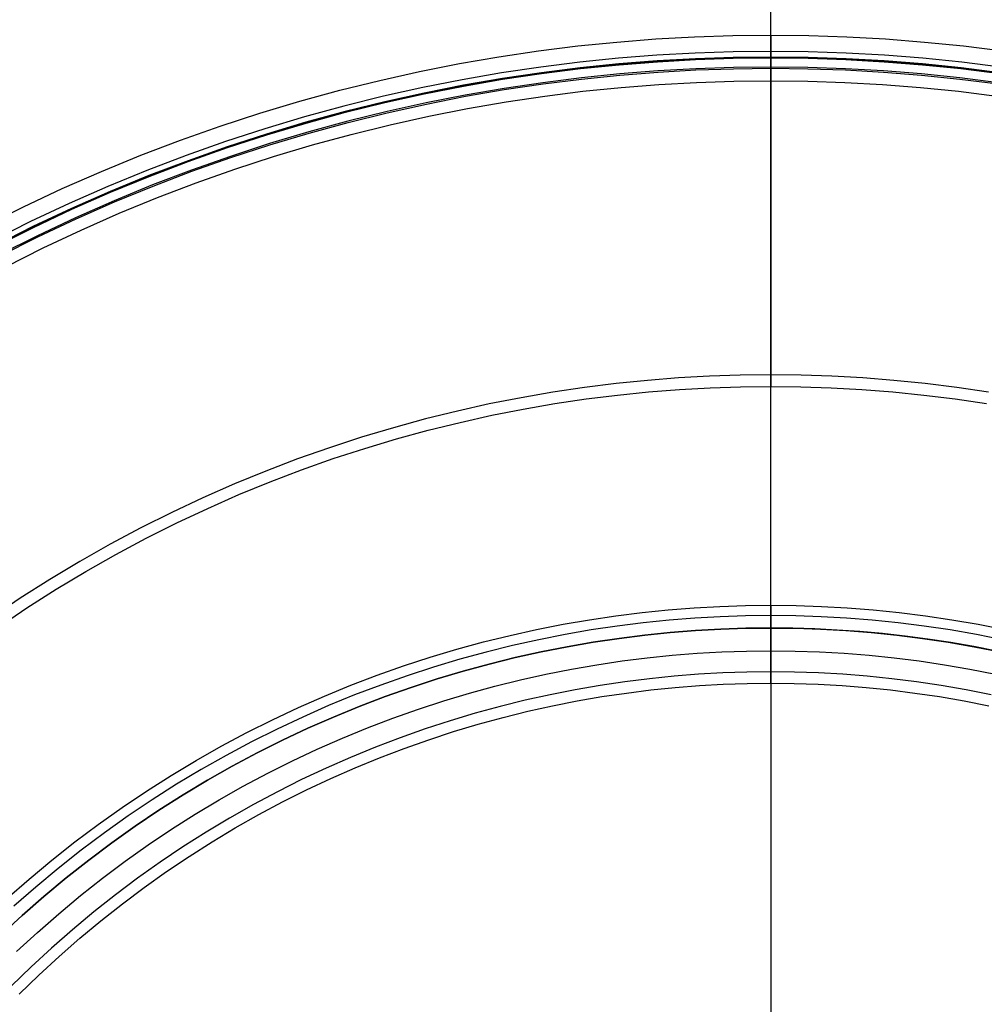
# Model space of a CAD drawing. Header units: millimetres. Extents: x 9981 to 10381, y 6395 to 6795.
# Tile 16 of 19: x 10115 to 10199, y 6660 to 6746. Entities that reach past the tile are written whole.
import ezdxf

# ---------------------------------------------------------------- set-up
doc = ezdxf.new("R2010")
doc.units = ezdxf.units.MM
doc.header["$MEASUREMENT"] = 0
for name, color, linetype in [('0 filanca', 1, 'Continuous'), ('0 filanca2', 6, 'Continuous'), ('0 riflettore', 140, 'Continuous')]:
    doc.layers.add(name, color=color, linetype=linetype)

msp = doc.modelspace()

# ---------------------------------------------------------------- linework, layer by layer
at = {"layer": '0 filanca', "lineweight": -3}
for points in [[(10200.889, 6742.149), (10197.474, 6742.577), (10194.078, 6742.922), (10190.703, 6743.188), (10187.352, 6743.376), (10184.027, 6743.487), (10180.729, 6743.523), (10177.431, 6743.487), (10174.106, 6743.376), (10170.755, 6743.188), (10167.38, 6742.922), (10163.984, 6742.577), (10160.569, 6742.149), (10157.139, 6741.639), (10153.696, 6741.043), (10150.242, 6740.362), (10146.781, 6739.593), (10143.316, 6738.735), (10139.85, 6737.789), (10136.386, 6736.751), (10132.928, 6735.623), (10129.479, 6734.404), (10126.043, 6733.092), (10122.623, 6731.689), (10119.222, 6730.193), (10115.844, 6728.605), (10112.494, 6726.926)], [(10200.822, 6741.66), (10197.419, 6742.086), (10194.034, 6742.431), (10190.67, 6742.696), (10187.33, 6742.883), (10184.016, 6742.993), (10180.729, 6743.03), (10177.442, 6742.993), (10174.128, 6742.883), (10170.788, 6742.696), (10167.424, 6742.431), (10164.04, 6742.086), (10160.636, 6741.66), (10157.217, 6741.151), (10153.785, 6740.558), (10150.343, 6739.879), (10146.894, 6739.112), (10143.44, 6738.258), (10139.986, 6737.314), (10136.534, 6736.28), (10133.087, 6735.156), (10129.65, 6733.941), (10126.225, 6732.633), (10122.816, 6731.235), (10119.426, 6729.744), (10116.06, 6728.161), (10112.721, 6726.488)], [(10200.812, 6741.589), (10197.41, 6742.015), (10194.027, 6742.359), (10190.665, 6742.624), (10187.327, 6742.811), (10184.014, 6742.922), (10180.729, 6742.958), (10177.444, 6742.922), (10174.131, 6742.811), (10170.793, 6742.624), (10167.431, 6742.359), (10164.048, 6742.015), (10160.646, 6741.589), (10157.229, 6741.08), (10153.799, 6740.487), (10150.358, 6739.808), (10146.91, 6739.042), (10143.458, 6738.188), (10140.006, 6737.245), (10136.555, 6736.212), (10133.11, 6735.088), (10129.674, 6733.873), (10126.251, 6732.567), (10122.844, 6731.169), (10119.456, 6729.679), (10116.091, 6728.097), (10112.753, 6726.424)], [(10200.812, 6741.589), (10197.41, 6742.015), (10194.027, 6742.359), (10190.665, 6742.624), (10187.327, 6742.811), (10184.014, 6742.922), (10180.729, 6742.958), (10177.444, 6742.922), (10174.131, 6742.811), (10170.793, 6742.624), (10167.431, 6742.359), (10164.048, 6742.015), (10160.646, 6741.589), (10157.229, 6741.08), (10153.799, 6740.487), (10150.358, 6739.808), (10146.91, 6739.042), (10143.458, 6738.188), (10140.006, 6737.245), (10136.555, 6736.212), (10133.11, 6735.088), (10129.674, 6733.873), (10126.251, 6732.567), (10122.844, 6731.169), (10119.456, 6729.679), (10116.091, 6728.097), (10112.753, 6726.424)], [(10200.702, 6740.783), (10197.319, 6741.207), (10193.954, 6741.549), (10190.611, 6741.813), (10187.291, 6741.998), (10183.996, 6742.109), (10180.729, 6742.145), (10177.462, 6742.109), (10174.167, 6741.998), (10170.847, 6741.813), (10167.504, 6741.549), (10164.139, 6741.207), (10160.756, 6740.783), (10157.358, 6740.277), (10153.946, 6739.688), (10150.525, 6739.012), (10147.096, 6738.251), (10143.663, 6737.401), (10140.229, 6736.463), (10136.798, 6735.436), (10133.372, 6734.318), (10129.955, 6733.11), (10126.55, 6731.811), (10123.162, 6730.42), (10119.793, 6728.938), (10116.446, 6727.365), (10113.127, 6725.702)], [(10113.174, 6725.611), (10116.491, 6727.274), (10119.835, 6728.846), (10123.202, 6730.326), (10126.588, 6731.716), (10129.99, 6733.014), (10133.405, 6734.222), (10136.828, 6735.339), (10140.257, 6736.365), (10143.689, 6737.303), (10147.119, 6738.152), (10150.546, 6738.913), (10153.965, 6739.588), (10157.374, 6740.177), (10160.77, 6740.683), (10164.151, 6741.106), (10167.513, 6741.448), (10170.854, 6741.711), (10174.172, 6741.897), (10177.464, 6742.007), (10180.729, 6742.043), (10183.994, 6742.007), (10187.286, 6741.897), (10190.604, 6741.711), (10193.945, 6741.448), (10197.307, 6741.106), (10200.688, 6740.683)], [(10199.816, 6713.64), (10197.041, 6714.053), (10194.278, 6714.399), (10191.53, 6714.679), (10188.8, 6714.894), (10186.088, 6715.045), (10183.397, 6715.135), (10180.729, 6715.165), (10178.061, 6715.135), (10175.37, 6715.045), (10172.659, 6714.894), (10169.928, 6714.679), (10167.18, 6714.399), (10164.418, 6714.053), (10161.642, 6713.64), (10158.856, 6713.158), (10156.061, 6712.607), (10153.261, 6711.984), (10150.458, 6711.291), (10147.653, 6710.525), (10144.851, 6709.686), (10142.053, 6708.773), (10139.262, 6707.786), (10136.482, 6706.725), (10133.714, 6705.589), (10130.963, 6704.379), (10128.23, 6703.095), (10125.519, 6701.736), (10122.832, 6700.303), (10120.174, 6698.798), (10117.545, 6697.22), (10114.951, 6695.571), (10112.392, 6693.851)], [(10112.97, 6693.015), (10115.507, 6694.72), (10118.079, 6696.356), (10120.685, 6697.92), (10123.322, 6699.413), (10125.985, 6700.834), (10128.673, 6702.181), (10131.383, 6703.454), (10134.111, 6704.654), (10136.855, 6705.78), (10139.612, 6706.833), (10142.379, 6707.811), (10145.154, 6708.716), (10147.933, 6709.548), (10150.713, 6710.308), (10153.493, 6710.996), (10156.27, 6711.612), (10159.041, 6712.159), (10161.803, 6712.637), (10164.555, 6713.047), (10167.295, 6713.39), (10170.019, 6713.667), (10172.727, 6713.88), (10175.415, 6714.031), (10178.083, 6714.12), (10180.729, 6714.149), (10183.375, 6714.12), (10186.043, 6714.031), (10188.731, 6713.88), (10191.439, 6713.667), (10194.163, 6713.39), (10196.903, 6713.047), (10199.655, 6712.637)], [(10201.062, 6691.933), (10198.759, 6692.388), (10196.462, 6692.785), (10194.174, 6693.125), (10191.897, 6693.41), (10189.632, 6693.641), (10187.381, 6693.818), (10185.146, 6693.943), (10182.928, 6694.017), (10180.729, 6694.042), (10178.53, 6694.017), (10176.312, 6693.943), (10174.077, 6693.818), (10171.826, 6693.641), (10169.561, 6693.41), (10167.284, 6693.125), (10164.996, 6692.785), (10162.699, 6692.388), (10160.396, 6691.933), (10158.088, 6691.42), (10155.777, 6690.849), (10153.465, 6690.217), (10151.155, 6689.525), (10148.849, 6688.773), (10146.549, 6687.96), (10144.257, 6687.085), (10141.976, 6686.149), (10139.708, 6685.151), (10137.455, 6684.093), (10135.22, 6682.973), (10133.006, 6681.792), (10130.815, 6680.551), (10128.648, 6679.25), (10126.509, 6677.891), (10124.401, 6676.473), (10122.324, 6674.998), (10120.282, 6673.468), (10118.277, 6671.882), (10116.31, 6670.243), (10114.385, 6668.552)], [(10113.249, 6666.025), (10115.111, 6667.747), (10117.015, 6669.42), (10118.96, 6671.041), (10120.943, 6672.609), (10122.963, 6674.123), (10125.017, 6675.581), (10127.102, 6676.984), (10129.218, 6678.328), (10131.361, 6679.615), (10133.528, 6680.842), (10135.718, 6682.01), (10137.928, 6683.118), (10140.156, 6684.165), (10142.4, 6685.151), (10144.656, 6686.077), (10146.923, 6686.942), (10149.198, 6687.747), (10151.479, 6688.491), (10153.764, 6689.175), (10156.05, 6689.8), (10158.336, 6690.365), (10160.618, 6690.872), (10162.897, 6691.322), (10165.168, 6691.715), (10167.431, 6692.052), (10169.683, 6692.334), (10171.923, 6692.562), (10174.149, 6692.737), (10176.36, 6692.861), (10178.554, 6692.934), (10180.729, 6692.958), (10182.904, 6692.934), (10185.098, 6692.861), (10187.309, 6692.737), (10189.535, 6692.562), (10191.775, 6692.334), (10194.027, 6692.052), (10196.29, 6691.715), (10198.561, 6691.322), (10200.84, 6690.872)], [(10200.563, 6690.93), (10198.541, 6691.326), (10196.524, 6691.677), (10194.513, 6691.984), (10192.511, 6692.247), (10190.518, 6692.468), (10188.535, 6692.647), (10186.563, 6692.784), (10184.605, 6692.881), (10182.659, 6692.939), (10180.729, 6692.958), (10178.554, 6692.934), (10176.36, 6692.861), (10174.149, 6692.737), (10171.923, 6692.562), (10169.683, 6692.334), (10167.431, 6692.052), (10165.168, 6691.715), (10162.897, 6691.322), (10160.618, 6690.872), (10158.336, 6690.365), (10156.05, 6689.8), (10153.764, 6689.175), (10151.479, 6688.491), (10149.198, 6687.747), (10146.923, 6686.942), (10144.656, 6686.077), (10142.4, 6685.151), (10140.156, 6684.165), (10137.928, 6683.118), (10135.718, 6682.01), (10133.528, 6680.842), (10131.361, 6679.615), (10129.218, 6678.328), (10127.102, 6676.984), (10125.017, 6675.581), (10122.963, 6674.123), (10120.943, 6672.609), (10118.96, 6671.041), (10117.015, 6669.42), (10115.111, 6667.747), (10113.249, 6666.025)], [(10200.051, 6687.11), (10197.862, 6687.542), (10195.68, 6687.919), (10193.506, 6688.243), (10191.342, 6688.514), (10189.189, 6688.733), (10187.05, 6688.901), (10184.927, 6689.02), (10182.819, 6689.09), (10180.729, 6689.114), (10178.639, 6689.09), (10176.532, 6689.02), (10174.408, 6688.901), (10172.269, 6688.733), (10170.117, 6688.514), (10167.953, 6688.243), (10165.779, 6687.919), (10163.596, 6687.542), (10161.407, 6687.11), (10159.214, 6686.622), (10157.018, 6686.079), (10154.821, 6685.479), (10152.626, 6684.822), (10150.435, 6684.107), (10148.249, 6683.334), (10146.071, 6682.503), (10143.903, 6681.613), (10141.748, 6680.665), (10139.607, 6679.659), (10137.484, 6678.595), (10135.38, 6677.473), (10133.297, 6676.294), (10131.239, 6675.058), (10129.206, 6673.766), (10127.202, 6672.419), (10125.229, 6671.017), (10123.288, 6669.563), (10121.383, 6668.056), (10119.515, 6666.499), (10117.685, 6664.892), (10115.897, 6663.237), (10114.151, 6661.536)], [(10114.853, 6660.834), (10116.581, 6662.517), (10118.35, 6664.154), (10120.16, 6665.744), (10122.009, 6667.285), (10123.895, 6668.776), (10125.815, 6670.215), (10127.767, 6671.601), (10129.75, 6672.934), (10131.761, 6674.213), (10133.798, 6675.436), (10135.858, 6676.602), (10137.94, 6677.712), (10140.041, 6678.765), (10142.159, 6679.761), (10144.292, 6680.699), (10146.437, 6681.579), (10148.591, 6682.401), (10150.754, 6683.166), (10152.923, 6683.874), (10155.095, 6684.524), (10157.268, 6685.118), (10159.441, 6685.655), (10161.611, 6686.137), (10163.777, 6686.565), (10165.936, 6686.938), (10168.087, 6687.258), (10170.229, 6687.526), (10172.358, 6687.743), (10174.474, 6687.91), (10176.576, 6688.028), (10178.661, 6688.097), (10180.729, 6688.12), (10182.797, 6688.097), (10184.882, 6688.028), (10186.984, 6687.91), (10189.1, 6687.743), (10191.23, 6687.526), (10193.371, 6687.258), (10195.522, 6686.938), (10197.681, 6686.565), (10199.847, 6686.137)]]:
    msp.add_lwpolyline(points, dxfattribs=at)
for points in [[(10180.729, 6715.165, -1158.009), (10180.729, 6715.232, -1162.777), (10180.729, 6715.435, -1167.594), (10180.729, 6715.779, -1172.456), (10180.729, 6716.267, -1177.358), (10180.729, 6716.905, -1182.293), (10180.729, 6717.695, -1187.255), (10180.729, 6718.64, -1192.238), (10180.729, 6719.744, -1197.236), (10180.729, 6721.009, -1202.24), (10180.729, 6722.437, -1207.245), (10180.729, 6724.03, -1212.241), (10180.729, 6725.79, -1217.222), (10180.729, 6727.716, -1222.179), (10180.729, 6729.811, -1227.105), (10180.729, 6732.072, -1231.991), (10180.729, 6734.501, -1236.828), (10180.729, 6737.095, -1241.609), (10180.729, 6739.853, -1246.325), (10180.729, 6742.772, -1250.968), (10180.729, 6745.85, -1255.53), (10180.729, 6749.083, -1260.003)], [(10180.729, 6714.149, -1158.001), (10180.729, 6714.216, -1162.767), (10180.729, 6714.418, -1167.583), (10180.729, 6714.761, -1172.443), (10180.729, 6715.247, -1177.343), (10180.729, 6715.882, -1182.276), (10180.729, 6716.669, -1187.236), (10180.729, 6717.61, -1192.218), (10180.729, 6718.709, -1197.214), (10180.729, 6719.969, -1202.217), (10180.729, 6721.391, -1207.22), (10180.729, 6722.978, -1212.215), (10180.729, 6724.73, -1217.195), (10180.729, 6726.648, -1222.152), (10180.729, 6728.734, -1227.078), (10180.729, 6730.987, -1231.965), (10180.729, 6733.405, -1236.804), (10180.729, 6735.989, -1241.587), (10180.729, 6738.735, -1246.306), (10180.729, 6741.643, -1250.953), (10180.729, 6744.709, -1255.52), (10180.729, 6747.93, -1259.998)], [(10180.729, 6689.114, -947.742), (10180.729, 6689.16, -951.387), (10180.729, 6689.299, -955.067), (10180.729, 6689.536, -958.778), (10180.729, 6689.871, -962.517), (10180.729, 6690.308, -966.282), (10180.729, 6690.848, -970.067), (10180.729, 6691.495, -973.869), (10180.729, 6692.249, -977.685), (10180.729, 6693.113, -981.509), (10180.729, 6694.088, -985.337), (10180.729, 6695.176, -989.165), (10180.729, 6696.378, -992.988), (10180.729, 6697.694, -996.802), (10180.729, 6699.126, -1000.601), (10180.729, 6700.673, -1004.38), (10180.729, 6702.335, -1008.134), (10180.729, 6704.113, -1011.858), (10180.729, 6706.005, -1015.548), (10180.729, 6708.011, -1019.197), (10180.729, 6710.13, -1022.8), (10180.729, 6712.361, -1026.353), (10180.729, 6714.7, -1029.851), (10180.729, 6717.148, -1033.288), (10180.729, 6719.7, -1036.659), (10180.729, 6722.355, -1039.96), (10180.729, 6725.109, -1043.187), (10180.729, 6727.959, -1046.334), (10180.729, 6730.902, -1049.397), (10180.729, 6733.934, -1052.373), (10180.729, 6737.051, -1055.257), (10180.729, 6740.249, -1058.047), (10180.729, 6743.523, -1060.738)], [(10180.729, 6743.523, -1060.738), (10180.729, 6743.487, -1060.728), (10180.729, 6743.452, -1060.718), (10180.729, 6743.416, -1060.71), (10180.729, 6743.38, -1060.702), (10180.729, 6743.344, -1060.694), (10180.729, 6743.308, -1060.687), (10180.729, 6743.272, -1060.681), (10180.729, 6743.237, -1060.676), (10180.729, 6743.201, -1060.671), (10180.729, 6743.166, -1060.667), (10180.729, 6743.131, -1060.664), (10180.729, 6743.096, -1060.661), (10180.729, 6743.027, -1060.658), (10180.729, 6742.958, -1060.657), (10180.729, 6742.909, -1060.657), (10180.729, 6742.859, -1060.659), (10180.729, 6742.81, -1060.662), (10180.729, 6742.759, -1060.666), (10180.729, 6742.709, -1060.672), (10180.729, 6742.658, -1060.679), (10180.729, 6742.606, -1060.688), (10180.729, 6742.555, -1060.698), (10180.729, 6742.504, -1060.709), (10180.729, 6742.452, -1060.722), (10180.729, 6742.401, -1060.736), (10180.729, 6742.349, -1060.752), (10180.729, 6742.298, -1060.769), (10180.729, 6742.246, -1060.787), (10180.729, 6742.195, -1060.808), (10180.729, 6742.145, -1060.829)], [(10180.729, 6742.043, -1064.435), (10180.729, 6742.099, -1064.463), (10180.729, 6742.156, -1064.489), (10180.729, 6742.213, -1064.513), (10180.729, 6742.271, -1064.535), (10180.729, 6742.329, -1064.555), (10180.729, 6742.387, -1064.573), (10180.729, 6742.445, -1064.59), (10180.729, 6742.503, -1064.604), (10180.729, 6742.561, -1064.617), (10180.729, 6742.619, -1064.628), (10180.729, 6742.676, -1064.637), (10180.729, 6742.734, -1064.644), (10180.729, 6742.79, -1064.65), (10180.729, 6742.847, -1064.653), (10180.729, 6742.903, -1064.656), (10180.729, 6742.958, -1064.657), (10180.729, 6742.994, -1064.656), (10180.729, 6743.03, -1064.655)], [(10180.729, 6743.03, -1064.655), (10180.729, 6741.261, -1067.411), (10180.729, 6739.55, -1070.195), (10180.729, 6737.896, -1073.004), (10180.729, 6736.3, -1075.837), (10180.729, 6734.762, -1078.692), (10180.729, 6733.284, -1081.568), (10180.729, 6731.864, -1084.462), (10180.729, 6730.504, -1087.373), (10180.729, 6729.203, -1090.299), (10180.729, 6727.962, -1093.239), (10180.729, 6726.78, -1096.19), (10180.729, 6725.659, -1099.151), (10180.729, 6724.596, -1102.121), (10180.729, 6723.593, -1105.096), (10180.729, 6722.649, -1108.077), (10180.729, 6721.764, -1111.061), (10180.729, 6720.937, -1114.046), (10180.729, 6720.168, -1117.031), (10180.729, 6719.457, -1120.015), (10180.729, 6718.803, -1122.995), (10180.729, 6718.205, -1125.971), (10180.729, 6717.664, -1128.941), (10180.729, 6717.178, -1131.903), (10180.729, 6716.746, -1134.856), (10180.729, 6716.044, -1140.731), (10180.729, 6715.551, -1146.554), (10180.729, 6715.26, -1152.316), (10180.729, 6715.165, -1158.009)], [(10180.729, 6688.12, -947.812), (10180.729, 6688.166, -951.452), (10180.729, 6688.304, -955.127), (10180.729, 6688.539, -958.832), (10180.729, 6688.872, -962.566), (10180.729, 6689.305, -966.325), (10180.729, 6689.841, -970.105), (10180.729, 6690.483, -973.901), (10180.729, 6691.231, -977.711), (10180.729, 6692.088, -981.53), (10180.729, 6693.056, -985.353), (10180.729, 6694.135, -989.176), (10180.729, 6695.328, -992.995), (10180.729, 6696.633, -996.804), (10180.729, 6698.053, -1000.599), (10180.729, 6699.588, -1004.375), (10180.729, 6701.237, -1008.127), (10180.729, 6703.001, -1011.85), (10180.729, 6704.879, -1015.538), (10180.729, 6706.87, -1019.187), (10180.729, 6708.973, -1022.791), (10180.729, 6711.186, -1026.346), (10180.729, 6713.509, -1029.846), (10180.729, 6715.938, -1033.287), (10180.729, 6718.472, -1036.664), (10180.729, 6721.109, -1039.971), (10180.729, 6723.844, -1043.205), (10180.729, 6726.675, -1046.361), (10180.729, 6729.599, -1049.435), (10180.729, 6732.612, -1052.422), (10180.729, 6735.71, -1055.319), (10180.729, 6738.889, -1058.123), (10180.729, 6742.145, -1060.829)], [(10180.729, 6742.043, -1064.435), (10180.729, 6740.273, -1067.198), (10180.729, 6738.559, -1069.988), (10180.729, 6736.903, -1072.805), (10180.729, 6735.306, -1075.645), (10180.729, 6733.767, -1078.507), (10180.729, 6732.286, -1081.389), (10180.729, 6730.865, -1084.29), (10180.729, 6729.504, -1087.208), (10180.729, 6728.202, -1090.141), (10180.729, 6726.959, -1093.088), (10180.729, 6725.777, -1096.046), (10180.729, 6724.654, -1099.014), (10180.729, 6723.59, -1101.99), (10180.729, 6722.586, -1104.972), (10180.729, 6721.641, -1107.96), (10180.729, 6720.755, -1110.95), (10180.729, 6719.927, -1113.942), (10180.729, 6719.158, -1116.934), (10180.729, 6718.446, -1119.924), (10180.729, 6717.791, -1122.911), (10180.729, 6717.193, -1125.893), (10180.729, 6716.651, -1128.869), (10180.729, 6716.164, -1131.838), (10180.729, 6715.732, -1134.798), (10180.729, 6715.029, -1140.685), (10180.729, 6714.535, -1146.521), (10180.729, 6714.244, -1152.296), (10180.729, 6714.149, -1158.001)], [(10180.729, 6692.958, -910.64), (10180.729, 6693.024, -910.639), (10180.729, 6693.091, -910.636), (10180.729, 6693.158, -910.63), (10180.729, 6693.227, -910.622), (10180.729, 6693.295, -910.611), (10180.729, 6693.33, -910.605), (10180.729, 6693.364, -910.598), (10180.729, 6693.399, -910.591), (10180.729, 6693.433, -910.583), (10180.729, 6693.468, -910.574), (10180.729, 6693.503, -910.564), (10180.729, 6693.537, -910.554), (10180.729, 6693.572, -910.544), (10180.729, 6693.606, -910.532), (10180.729, 6693.641, -910.52), (10180.729, 6693.675, -910.507), (10180.729, 6693.709, -910.494), (10180.729, 6693.744, -910.479), (10180.729, 6693.778, -910.464), (10180.729, 6693.811, -910.449), (10180.729, 6693.845, -910.433), (10180.729, 6693.879, -910.416), (10180.729, 6693.912, -910.398), (10180.729, 6693.945, -910.38), (10180.729, 6693.977, -910.361), (10180.729, 6694.01, -910.341), (10180.729, 6694.042, -910.321)], [(10180.729, 6694.042, -910.321), (10180.729, 6692.851, -915.084), (10180.729, 6691.833, -919.839), (10180.729, 6690.982, -924.576), (10180.729, 6690.296, -929.288), (10180.729, 6689.771, -933.968), (10180.729, 6689.403, -938.608), (10180.729, 6689.185, -943.201), (10180.729, 6689.114, -947.742)], [(10180.729, 6692.958, -910.64), (10180.729, 6691.79, -915.372), (10180.729, 6690.79, -920.095), (10180.729, 6689.955, -924.801), (10180.729, 6689.282, -929.481), (10180.729, 6688.766, -934.129), (10180.729, 6688.404, -938.738), (10180.729, 6688.19, -943.301), (10180.729, 6688.12, -947.812)]]:
    msp.add_polyline3d(points, dxfattribs=at)
at = {"layer": '0 filanca2', "lineweight": -3}
for points in [[(10111.835, 6728.201), (10115.218, 6729.896), (10118.628, 6731.499), (10122.061, 6733.009), (10125.515, 6734.426), (10128.984, 6735.75), (10132.467, 6736.982), (10135.958, 6738.121), (10139.455, 6739.168), (10142.955, 6740.124), (10146.453, 6740.989), (10149.948, 6741.766), (10153.435, 6742.454), (10156.911, 6743.055), (10160.375, 6743.571), (10163.822, 6744.002), (10167.251, 6744.351), (10170.658, 6744.62), (10174.042, 6744.809), (10177.4, 6744.921), (10180.729, 6744.958), (10184.058, 6744.921), (10187.416, 6744.809), (10190.8, 6744.62), (10194.207, 6744.351), (10197.636, 6744.002), (10201.083, 6743.571)], [(10112.753, 6726.424), (10116.091, 6728.097), (10119.456, 6729.679), (10122.844, 6731.169), (10126.251, 6732.567), (10129.674, 6733.873), (10133.11, 6735.088), (10136.555, 6736.212), (10140.006, 6737.245), (10143.458, 6738.188), (10146.91, 6739.042), (10150.358, 6739.808), (10153.799, 6740.487), (10157.229, 6741.08), (10160.646, 6741.589), (10164.048, 6742.015), (10167.431, 6742.359), (10170.793, 6742.624), (10174.131, 6742.811), (10177.444, 6742.922), (10180.729, 6742.958), (10184.014, 6742.922), (10187.327, 6742.811), (10190.665, 6742.624), (10194.027, 6742.359), (10197.41, 6742.015), (10200.812, 6741.589)], [(10112.753, 6726.424), (10116.091, 6728.097), (10119.456, 6729.679), (10122.844, 6731.169), (10126.251, 6732.567), (10129.674, 6733.873), (10133.11, 6735.088), (10136.555, 6736.212), (10140.006, 6737.245), (10143.458, 6738.188), (10146.91, 6739.042), (10150.358, 6739.808), (10153.799, 6740.487), (10157.229, 6741.08), (10160.646, 6741.589), (10164.048, 6742.015), (10167.431, 6742.359), (10170.793, 6742.624), (10174.131, 6742.811), (10177.444, 6742.922), (10180.729, 6742.958), (10184.014, 6742.922), (10187.327, 6742.811), (10190.665, 6742.624), (10194.027, 6742.359), (10197.41, 6742.015), (10200.812, 6741.589)], [(10113.672, 6724.648), (10116.965, 6726.298), (10120.284, 6727.858), (10123.626, 6729.328), (10126.987, 6730.707), (10130.364, 6731.996), (10133.754, 6733.195), (10137.152, 6734.303), (10140.556, 6735.322), (10143.962, 6736.253), (10147.367, 6737.095), (10150.768, 6737.851), (10154.162, 6738.521), (10157.546, 6739.106), (10160.918, 6739.608), (10164.273, 6740.028), (10167.61, 6740.367), (10170.927, 6740.629), (10174.22, 6740.813), (10177.488, 6740.922), (10180.729, 6740.958), (10183.97, 6740.922), (10187.238, 6740.813), (10190.531, 6740.629), (10193.848, 6740.367), (10197.185, 6740.028), (10200.541, 6739.608)], [(10113.772, 6669.233), (10115.715, 6670.939), (10117.699, 6672.593), (10119.723, 6674.194), (10121.784, 6675.738), (10123.88, 6677.227), (10126.008, 6678.658), (10128.167, 6680.03), (10130.353, 6681.342), (10132.565, 6682.595), (10134.8, 6683.786), (10137.055, 6684.917), (10139.328, 6685.985), (10141.617, 6686.992), (10143.92, 6687.937), (10146.233, 6688.82), (10148.554, 6689.641), (10150.882, 6690.4), (10153.213, 6691.098), (10155.546, 6691.735), (10157.879, 6692.312), (10160.208, 6692.83), (10162.533, 6693.289), (10164.851, 6693.689), (10167.159, 6694.033), (10169.458, 6694.321), (10171.744, 6694.554), (10174.015, 6694.732), (10176.271, 6694.859), (10178.509, 6694.933), (10180.729, 6694.958), (10182.949, 6694.933), (10185.187, 6694.859), (10187.443, 6694.732), (10189.714, 6694.554), (10192, 6694.321), (10194.299, 6694.033), (10196.608, 6693.689), (10198.925, 6693.289), (10201.25, 6692.83)], [(10113.249, 6666.025), (10115.111, 6667.747), (10117.015, 6669.42), (10118.96, 6671.041), (10120.943, 6672.609), (10122.963, 6674.123), (10125.017, 6675.581), (10127.102, 6676.984), (10129.218, 6678.328), (10131.361, 6679.615), (10133.528, 6680.842), (10135.718, 6682.01), (10137.928, 6683.118), (10140.156, 6684.165), (10142.4, 6685.151), (10144.656, 6686.077), (10146.923, 6686.942), (10149.198, 6687.747), (10151.479, 6688.491), (10153.764, 6689.175), (10156.05, 6689.8), (10158.336, 6690.365), (10160.618, 6690.872), (10162.897, 6691.322), (10165.168, 6691.715), (10167.431, 6692.052), (10169.683, 6692.334), (10171.923, 6692.562), (10174.149, 6692.737), (10176.36, 6692.861), (10178.554, 6692.934), (10180.729, 6692.958), (10182.904, 6692.934), (10185.098, 6692.861), (10187.309, 6692.737), (10189.535, 6692.562), (10191.775, 6692.334), (10194.027, 6692.052), (10196.29, 6691.715), (10198.561, 6691.322), (10200.84, 6690.872)], [(10113.249, 6666.025), (10115.111, 6667.747), (10117.015, 6669.42), (10118.96, 6671.041), (10120.943, 6672.609), (10122.963, 6674.123), (10125.017, 6675.581), (10127.102, 6676.984), (10129.218, 6678.328), (10131.361, 6679.615), (10133.528, 6680.842), (10135.718, 6682.01), (10137.928, 6683.118), (10140.156, 6684.165), (10142.4, 6685.151), (10144.656, 6686.077), (10146.923, 6686.942), (10149.198, 6687.747), (10151.479, 6688.491), (10153.764, 6689.175), (10156.05, 6689.8), (10158.336, 6690.365), (10160.618, 6690.872), (10162.897, 6691.322), (10165.168, 6691.715), (10167.431, 6692.052), (10169.683, 6692.334), (10171.923, 6692.562), (10174.149, 6692.737), (10176.36, 6692.861), (10178.554, 6692.934), (10180.729, 6692.958), (10182.904, 6692.934), (10185.098, 6692.861), (10187.309, 6692.737), (10189.535, 6692.562), (10191.775, 6692.334), (10194.027, 6692.052), (10196.29, 6691.715), (10198.561, 6691.322), (10200.84, 6690.872)], [(10114.627, 6664.575), (10116.45, 6666.262), (10118.315, 6667.9), (10120.22, 6669.488), (10122.163, 6671.024), (10124.142, 6672.507), (10126.154, 6673.936), (10128.197, 6675.31), (10130.269, 6676.627), (10132.368, 6677.887), (10134.491, 6679.089), (10136.637, 6680.233), (10138.802, 6681.318), (10140.984, 6682.344), (10143.182, 6683.311), (10145.392, 6684.218), (10147.613, 6685.065), (10149.841, 6685.853), (10152.076, 6686.582), (10154.314, 6687.252), (10156.554, 6687.864), (10158.793, 6688.418), (10161.029, 6688.915), (10163.261, 6689.355), (10165.486, 6689.74), (10167.702, 6690.07), (10169.909, 6690.346), (10172.103, 6690.57), (10174.284, 6690.741), (10176.449, 6690.863), (10178.598, 6690.934), (10180.729, 6690.958), (10182.86, 6690.934), (10185.009, 6690.863), (10187.174, 6690.741), (10189.355, 6690.57), (10191.549, 6690.346), (10193.756, 6690.07), (10195.972, 6689.74), (10198.197, 6689.355), (10200.429, 6688.915)]]:
    msp.add_lwpolyline(points, dxfattribs=at)
for points in [[(10180.729, 6740.958, -1062.657), (10180.729, 6740.959, -1062.701), (10180.729, 6740.96, -1062.746), (10180.729, 6740.963, -1062.791), (10180.729, 6740.966, -1062.836), (10180.729, 6740.971, -1062.882), (10180.729, 6740.977, -1062.928), (10180.729, 6740.983, -1062.974), (10180.729, 6740.991, -1063.02), (10180.729, 6741.001, -1063.067), (10180.729, 6741.011, -1063.114), (10180.729, 6741.023, -1063.16), (10180.729, 6741.035, -1063.207), (10180.729, 6741.049, -1063.254), (10180.729, 6741.064, -1063.3), (10180.729, 6741.081, -1063.346), (10180.729, 6741.098, -1063.393), (10180.729, 6741.117, -1063.439), (10180.729, 6741.138, -1063.485), (10180.729, 6741.159, -1063.53), (10180.729, 6741.182, -1063.575), (10180.729, 6741.205, -1063.62), (10180.729, 6741.23, -1063.664), (10180.729, 6741.257, -1063.708), (10180.729, 6741.284, -1063.751), (10180.729, 6741.313, -1063.794), (10180.729, 6741.342, -1063.835), (10180.729, 6741.373, -1063.877), (10180.729, 6741.405, -1063.917), (10180.729, 6741.438, -1063.957), (10180.729, 6741.473, -1063.996), (10180.729, 6741.508, -1064.034), (10180.729, 6741.544, -1064.071), (10180.729, 6741.581, -1064.107), (10180.729, 6741.619, -1064.142), (10180.729, 6741.658, -1064.176), (10180.729, 6741.697, -1064.209), (10180.729, 6741.738, -1064.241), (10180.729, 6741.779, -1064.272), (10180.729, 6741.821, -1064.302), (10180.729, 6741.864, -1064.331), (10180.729, 6741.907, -1064.358), (10180.729, 6741.951, -1064.384), (10180.729, 6741.995, -1064.409), (10180.729, 6742.039, -1064.433), (10180.729, 6742.085, -1064.456), (10180.729, 6742.13, -1064.477), (10180.729, 6742.176, -1064.497), (10180.729, 6742.222, -1064.516), (10180.729, 6742.268, -1064.534), (10180.729, 6742.315, -1064.55), (10180.729, 6742.361, -1064.565), (10180.729, 6742.408, -1064.579), (10180.729, 6742.454, -1064.592), (10180.729, 6742.501, -1064.604), (10180.729, 6742.548, -1064.614), (10180.729, 6742.594, -1064.623), (10180.729, 6742.641, -1064.631), (10180.729, 6742.687, -1064.638), (10180.729, 6742.733, -1064.644), (10180.729, 6742.778, -1064.648), (10180.729, 6742.824, -1064.652), (10180.729, 6742.869, -1064.655), (10180.729, 6742.914, -1064.656), (10180.729, 6742.958, -1064.657), (10180.729, 6743.002, -1064.656), (10180.729, 6743.047, -1064.655), (10180.729, 6743.092, -1064.652), (10180.729, 6743.138, -1064.648), (10180.729, 6743.183, -1064.644), (10180.729, 6743.229, -1064.638), (10180.729, 6743.276, -1064.631), (10180.729, 6743.322, -1064.623), (10180.729, 6743.368, -1064.614), (10180.729, 6743.415, -1064.604), (10180.729, 6743.462, -1064.592), (10180.729, 6743.508, -1064.579), (10180.729, 6743.555, -1064.565), (10180.729, 6743.602, -1064.55), (10180.729, 6743.648, -1064.534), (10180.729, 6743.694, -1064.516), (10180.729, 6743.74, -1064.497), (10180.729, 6743.786, -1064.477), (10180.729, 6743.832, -1064.456), (10180.729, 6743.877, -1064.433), (10180.729, 6743.921, -1064.409), (10180.729, 6743.966, -1064.384), (10180.729, 6744.009, -1064.358), (10180.729, 6744.052, -1064.331), (10180.729, 6744.095, -1064.302), (10180.729, 6744.137, -1064.272), (10180.729, 6744.178, -1064.241), (10180.729, 6744.219, -1064.209), (10180.729, 6744.258, -1064.176), (10180.729, 6744.297, -1064.142), (10180.729, 6744.335, -1064.107), (10180.729, 6744.372, -1064.071), (10180.729, 6744.408, -1064.034), (10180.729, 6744.444, -1063.996), (10180.729, 6744.478, -1063.957), (10180.729, 6744.511, -1063.917), (10180.729, 6744.543, -1063.877), (10180.729, 6744.574, -1063.835), (10180.729, 6744.603, -1063.794), (10180.729, 6744.632, -1063.751), (10180.729, 6744.66, -1063.708), (10180.729, 6744.686, -1063.664), (10180.729, 6744.711, -1063.62), (10180.729, 6744.735, -1063.575), (10180.729, 6744.757, -1063.53), (10180.729, 6744.779, -1063.485), (10180.729, 6744.799, -1063.439), (10180.729, 6744.818, -1063.393), (10180.729, 6744.835, -1063.346), (10180.729, 6744.852, -1063.3), (10180.729, 6744.867, -1063.254), (10180.729, 6744.881, -1063.207), (10180.729, 6744.894, -1063.16), (10180.729, 6744.905, -1063.114), (10180.729, 6744.916, -1063.067), (10180.729, 6744.925, -1063.02), (10180.729, 6744.933, -1062.974), (10180.729, 6744.94, -1062.928), (10180.729, 6744.945, -1062.882), (10180.729, 6744.95, -1062.836), (10180.729, 6744.954, -1062.791), (10180.729, 6744.956, -1062.746), (10180.729, 6744.958, -1062.701), (10180.729, 6744.958, -1062.657), (10180.729, 6744.958, -1062.612), (10180.729, 6744.956, -1062.567), (10180.729, 6744.954, -1062.522), (10180.729, 6744.95, -1062.477), (10180.729, 6744.945, -1062.431), (10180.729, 6744.94, -1062.385), (10180.729, 6744.933, -1062.339), (10180.729, 6744.925, -1062.293), (10180.729, 6744.916, -1062.246), (10180.729, 6744.905, -1062.2), (10180.729, 6744.894, -1062.153), (10180.729, 6744.881, -1062.106), (10180.729, 6744.867, -1062.06), (10180.729, 6744.852, -1062.013), (10180.729, 6744.835, -1061.967), (10180.729, 6744.818, -1061.92), (10180.729, 6744.799, -1061.874), (10180.729, 6744.779, -1061.829), (10180.729, 6744.757, -1061.783), (10180.729, 6744.735, -1061.738), (10180.729, 6744.711, -1061.693), (10180.729, 6744.686, -1061.649), (10180.729, 6744.66, -1061.605), (10180.729, 6744.632, -1061.562), (10180.729, 6744.603, -1061.52), (10180.729, 6744.574, -1061.478), (10180.729, 6744.543, -1061.436), (10180.729, 6744.511, -1061.396), (10180.729, 6744.478, -1061.356), (10180.729, 6744.444, -1061.317), (10180.729, 6744.408, -1061.279), (10180.729, 6744.372, -1061.242), (10180.729, 6744.335, -1061.206), (10180.729, 6744.297, -1061.171), (10180.729, 6744.258, -1061.137), (10180.729, 6744.219, -1061.104), (10180.729, 6744.178, -1061.072), (10180.729, 6744.137, -1061.041), (10180.729, 6744.095, -1061.011), (10180.729, 6744.052, -1060.983), (10180.729, 6744.009, -1060.955), (10180.729, 6743.966, -1060.929), (10180.729, 6743.921, -1060.904), (10180.729, 6743.877, -1060.88), (10180.729, 6743.832, -1060.857), (10180.729, 6743.786, -1060.836), (10180.729, 6743.74, -1060.816), (10180.729, 6743.694, -1060.797), (10180.729, 6743.648, -1060.779), (10180.729, 6743.602, -1060.763), (10180.729, 6743.555, -1060.748), (10180.729, 6743.508, -1060.734), (10180.729, 6743.462, -1060.721), (10180.729, 6743.415, -1060.709), (10180.729, 6743.368, -1060.699), (10180.729, 6743.322, -1060.69), (10180.729, 6743.276, -1060.682), (10180.729, 6743.229, -1060.675), (10180.729, 6743.183, -1060.669), (10180.729, 6743.138, -1060.665), (10180.729, 6743.092, -1060.661), (10180.729, 6743.047, -1060.659), (10180.729, 6743.002, -1060.657), (10180.729, 6742.958, -1060.657), (10180.729, 6742.914, -1060.657), (10180.729, 6742.869, -1060.659), (10180.729, 6742.824, -1060.661), (10180.729, 6742.778, -1060.665), (10180.729, 6742.733, -1060.669), (10180.729, 6742.687, -1060.675), (10180.729, 6742.641, -1060.682), (10180.729, 6742.594, -1060.69), (10180.729, 6742.548, -1060.699), (10180.729, 6742.501, -1060.709), (10180.729, 6742.454, -1060.721), (10180.729, 6742.408, -1060.734), (10180.729, 6742.361, -1060.748), (10180.729, 6742.315, -1060.763), (10180.729, 6742.268, -1060.779), (10180.729, 6742.222, -1060.797), (10180.729, 6742.176, -1060.816), (10180.729, 6742.13, -1060.836), (10180.729, 6742.085, -1060.857), (10180.729, 6742.039, -1060.88), (10180.729, 6741.995, -1060.904), (10180.729, 6741.951, -1060.929), (10180.729, 6741.907, -1060.955), (10180.729, 6741.864, -1060.983), (10180.729, 6741.821, -1061.011), (10180.729, 6741.779, -1061.041), (10180.729, 6741.738, -1061.072), (10180.729, 6741.697, -1061.104), (10180.729, 6741.658, -1061.137), (10180.729, 6741.619, -1061.171), (10180.729, 6741.581, -1061.206), (10180.729, 6741.544, -1061.242), (10180.729, 6741.508, -1061.279), (10180.729, 6741.473, -1061.317), (10180.729, 6741.438, -1061.356), (10180.729, 6741.405, -1061.396), (10180.729, 6741.373, -1061.436), (10180.729, 6741.342, -1061.478), (10180.729, 6741.313, -1061.52), (10180.729, 6741.284, -1061.562), (10180.729, 6741.257, -1061.605), (10180.729, 6741.23, -1061.649), (10180.729, 6741.205, -1061.693), (10180.729, 6741.182, -1061.738), (10180.729, 6741.159, -1061.783), (10180.729, 6741.138, -1061.829), (10180.729, 6741.117, -1061.874), (10180.729, 6741.098, -1061.92), (10180.729, 6741.081, -1061.967), (10180.729, 6741.064, -1062.013), (10180.729, 6741.049, -1062.06), (10180.729, 6741.035, -1062.106), (10180.729, 6741.023, -1062.153), (10180.729, 6741.011, -1062.2), (10180.729, 6741.001, -1062.246), (10180.729, 6740.991, -1062.293), (10180.729, 6740.983, -1062.339), (10180.729, 6740.977, -1062.385), (10180.729, 6740.971, -1062.431), (10180.729, 6740.966, -1062.477), (10180.729, 6740.963, -1062.522), (10180.729, 6740.96, -1062.567), (10180.729, 6740.959, -1062.612), (10180.729, 6740.958, -1062.657)], [(10180.729, 6690.958, -908.64), (10180.729, 6690.959, -908.684), (10180.729, 6690.96, -908.729), (10180.729, 6690.963, -908.774), (10180.729, 6690.966, -908.82), (10180.729, 6690.971, -908.865), (10180.729, 6690.977, -908.911), (10180.729, 6690.983, -908.958), (10180.729, 6690.991, -909.004), (10180.729, 6691.001, -909.05), (10180.729, 6691.011, -909.097), (10180.729, 6691.023, -909.144), (10180.729, 6691.035, -909.19), (10180.729, 6691.049, -909.237), (10180.729, 6691.064, -909.284), (10180.729, 6691.081, -909.33), (10180.729, 6691.098, -909.376), (10180.729, 6691.117, -909.422), (10180.729, 6691.138, -909.468), (10180.729, 6691.159, -909.514), (10180.729, 6691.182, -909.559), (10180.729, 6691.205, -909.603), (10180.729, 6691.23, -909.648), (10180.729, 6691.257, -909.691), (10180.729, 6691.284, -909.734), (10180.729, 6691.313, -909.777), (10180.729, 6691.342, -909.819), (10180.729, 6691.373, -909.86), (10180.729, 6691.405, -909.901), (10180.729, 6691.438, -909.94), (10180.729, 6691.473, -909.979), (10180.729, 6691.508, -910.017), (10180.729, 6691.544, -910.054), (10180.729, 6691.581, -910.09), (10180.729, 6691.619, -910.126), (10180.729, 6691.658, -910.16), (10180.729, 6691.697, -910.193), (10180.729, 6691.738, -910.225), (10180.729, 6691.779, -910.256), (10180.729, 6691.821, -910.285), (10180.729, 6691.864, -910.314), (10180.729, 6691.907, -910.341), (10180.729, 6691.951, -910.368), (10180.729, 6691.995, -910.393), (10180.729, 6692.039, -910.417), (10180.729, 6692.085, -910.439), (10180.729, 6692.13, -910.461), (10180.729, 6692.176, -910.481), (10180.729, 6692.222, -910.5), (10180.729, 6692.268, -910.517), (10180.729, 6692.315, -910.534), (10180.729, 6692.361, -910.549), (10180.729, 6692.408, -910.563), (10180.729, 6692.454, -910.576), (10180.729, 6692.501, -910.587), (10180.729, 6692.548, -910.597), (10180.729, 6692.594, -910.607), (10180.729, 6692.641, -910.615), (10180.729, 6692.687, -910.622), (10180.729, 6692.733, -910.627), (10180.729, 6692.778, -910.632), (10180.729, 6692.824, -910.636), (10180.729, 6692.869, -910.638), (10180.729, 6692.914, -910.64), (10180.729, 6692.958, -910.64), (10180.729, 6693.002, -910.64), (10180.729, 6693.047, -910.638), (10180.729, 6693.092, -910.636), (10180.729, 6693.138, -910.632), (10180.729, 6693.183, -910.627), (10180.729, 6693.229, -910.622), (10180.729, 6693.276, -910.615), (10180.729, 6693.322, -910.607), (10180.729, 6693.368, -910.597), (10180.729, 6693.415, -910.587), (10180.729, 6693.462, -910.576), (10180.729, 6693.508, -910.563), (10180.729, 6693.555, -910.549), (10180.729, 6693.602, -910.534), (10180.729, 6693.648, -910.517), (10180.729, 6693.694, -910.5), (10180.729, 6693.74, -910.481), (10180.729, 6693.786, -910.461), (10180.729, 6693.832, -910.439), (10180.729, 6693.877, -910.417), (10180.729, 6693.921, -910.393), (10180.729, 6693.966, -910.368), (10180.729, 6694.009, -910.341), (10180.729, 6694.052, -910.314), (10180.729, 6694.095, -910.285), (10180.729, 6694.137, -910.256), (10180.729, 6694.178, -910.225), (10180.729, 6694.219, -910.193), (10180.729, 6694.258, -910.16), (10180.729, 6694.297, -910.126), (10180.729, 6694.335, -910.09), (10180.729, 6694.372, -910.054), (10180.729, 6694.408, -910.017), (10180.729, 6694.444, -909.979), (10180.729, 6694.478, -909.94), (10180.729, 6694.511, -909.901), (10180.729, 6694.543, -909.86), (10180.729, 6694.574, -909.819), (10180.729, 6694.603, -909.777), (10180.729, 6694.632, -909.734), (10180.729, 6694.66, -909.691), (10180.729, 6694.686, -909.648), (10180.729, 6694.711, -909.603), (10180.729, 6694.735, -909.559), (10180.729, 6694.757, -909.514), (10180.729, 6694.779, -909.468), (10180.729, 6694.799, -909.422), (10180.729, 6694.818, -909.376), (10180.729, 6694.835, -909.33), (10180.729, 6694.852, -909.284), (10180.729, 6694.867, -909.237), (10180.729, 6694.881, -909.19), (10180.729, 6694.894, -909.144), (10180.729, 6694.905, -909.097), (10180.729, 6694.916, -909.05), (10180.729, 6694.925, -909.004), (10180.729, 6694.933, -908.958), (10180.729, 6694.94, -908.911), (10180.729, 6694.945, -908.865), (10180.729, 6694.95, -908.82), (10180.729, 6694.954, -908.774), (10180.729, 6694.956, -908.729), (10180.729, 6694.958, -908.684), (10180.729, 6694.958, -908.64), (10180.729, 6694.958, -908.596), (10180.729, 6694.956, -908.551), (10180.729, 6694.954, -908.506), (10180.729, 6694.95, -908.46), (10180.729, 6694.945, -908.415), (10180.729, 6694.94, -908.369), (10180.729, 6694.933, -908.322), (10180.729, 6694.925, -908.276), (10180.729, 6694.916, -908.23), (10180.729, 6694.905, -908.183), (10180.729, 6694.894, -908.136), (10180.729, 6694.881, -908.09), (10180.729, 6694.867, -908.043), (10180.729, 6694.852, -907.997), (10180.729, 6694.835, -907.95), (10180.729, 6694.818, -907.904), (10180.729, 6694.799, -907.858), (10180.729, 6694.779, -907.812), (10180.729, 6694.757, -907.767), (10180.729, 6694.735, -907.721), (10180.729, 6694.711, -907.677), (10180.729, 6694.686, -907.633), (10180.729, 6694.66, -907.589), (10180.729, 6694.632, -907.546), (10180.729, 6694.603, -907.503), (10180.729, 6694.574, -907.461), (10180.729, 6694.543, -907.42), (10180.729, 6694.511, -907.379), (10180.729, 6694.478, -907.34), (10180.729, 6694.444, -907.301), (10180.729, 6694.408, -907.263), (10180.729, 6694.372, -907.226), (10180.729, 6694.335, -907.19), (10180.729, 6694.297, -907.155), (10180.729, 6694.258, -907.12), (10180.729, 6694.219, -907.087), (10180.729, 6694.178, -907.055), (10180.729, 6694.137, -907.024), (10180.729, 6694.095, -906.995), (10180.729, 6694.052, -906.966), (10180.729, 6694.009, -906.939), (10180.729, 6693.966, -906.912), (10180.729, 6693.921, -906.887), (10180.729, 6693.877, -906.863), (10180.729, 6693.832, -906.841), (10180.729, 6693.786, -906.82), (10180.729, 6693.74, -906.799), (10180.729, 6693.694, -906.78), (10180.729, 6693.648, -906.763), (10180.729, 6693.602, -906.746), (10180.729, 6693.555, -906.731), (10180.729, 6693.508, -906.717), (10180.729, 6693.462, -906.705), (10180.729, 6693.415, -906.693), (10180.729, 6693.368, -906.683), (10180.729, 6693.322, -906.673), (10180.729, 6693.276, -906.665), (10180.729, 6693.229, -906.659), (10180.729, 6693.183, -906.653), (10180.729, 6693.138, -906.648), (10180.729, 6693.092, -906.645), (10180.729, 6693.047, -906.642), (10180.729, 6693.002, -906.641), (10180.729, 6692.958, -906.64), (10180.729, 6692.914, -906.641), (10180.729, 6692.869, -906.642), (10180.729, 6692.824, -906.645), (10180.729, 6692.778, -906.648), (10180.729, 6692.733, -906.653), (10180.729, 6692.687, -906.659), (10180.729, 6692.641, -906.665), (10180.729, 6692.594, -906.673), (10180.729, 6692.548, -906.683), (10180.729, 6692.501, -906.693), (10180.729, 6692.454, -906.705), (10180.729, 6692.408, -906.717), (10180.729, 6692.361, -906.731), (10180.729, 6692.315, -906.746), (10180.729, 6692.268, -906.763), (10180.729, 6692.222, -906.78), (10180.729, 6692.176, -906.799), (10180.729, 6692.13, -906.82), (10180.729, 6692.085, -906.841), (10180.729, 6692.039, -906.863), (10180.729, 6691.995, -906.887), (10180.729, 6691.951, -906.912), (10180.729, 6691.907, -906.939), (10180.729, 6691.864, -906.966), (10180.729, 6691.821, -906.995), (10180.729, 6691.779, -907.024), (10180.729, 6691.738, -907.055), (10180.729, 6691.697, -907.087), (10180.729, 6691.658, -907.12), (10180.729, 6691.619, -907.155), (10180.729, 6691.581, -907.19), (10180.729, 6691.544, -907.226), (10180.729, 6691.508, -907.263), (10180.729, 6691.473, -907.301), (10180.729, 6691.438, -907.34), (10180.729, 6691.405, -907.379), (10180.729, 6691.373, -907.42), (10180.729, 6691.342, -907.461), (10180.729, 6691.313, -907.503), (10180.729, 6691.284, -907.546), (10180.729, 6691.257, -907.589), (10180.729, 6691.23, -907.633), (10180.729, 6691.205, -907.677), (10180.729, 6691.182, -907.721), (10180.729, 6691.159, -907.767), (10180.729, 6691.138, -907.812), (10180.729, 6691.117, -907.858), (10180.729, 6691.098, -907.904), (10180.729, 6691.081, -907.95), (10180.729, 6691.064, -907.997), (10180.729, 6691.049, -908.043), (10180.729, 6691.035, -908.09), (10180.729, 6691.023, -908.136), (10180.729, 6691.011, -908.183), (10180.729, 6691.001, -908.23), (10180.729, 6690.991, -908.276), (10180.729, 6690.983, -908.322), (10180.729, 6690.977, -908.369), (10180.729, 6690.971, -908.415), (10180.729, 6690.966, -908.46), (10180.729, 6690.963, -908.506), (10180.729, 6690.96, -908.551), (10180.729, 6690.959, -908.596), (10180.729, 6690.958, -908.64)]]:
    msp.add_polyline3d(points, dxfattribs=at)
at = {"layer": '0 riflettore', "lineweight": -3}
for points in [[(10114.627, 6664.575), (10116.45, 6666.262), (10118.315, 6667.9), (10120.22, 6669.488), (10122.163, 6671.024), (10124.142, 6672.507), (10126.154, 6673.936), (10128.197, 6675.31), (10130.269, 6676.627), (10132.368, 6677.887), (10134.491, 6679.089), (10136.637, 6680.233), (10138.802, 6681.318), (10140.984, 6682.344), (10143.182, 6683.311), (10145.392, 6684.218), (10147.613, 6685.065), (10149.841, 6685.853), (10152.076, 6686.582), (10154.314, 6687.252), (10156.554, 6687.864), (10158.793, 6688.418), (10161.029, 6688.915), (10163.261, 6689.355), (10165.486, 6689.74), (10167.702, 6690.07), (10169.909, 6690.346), (10172.103, 6690.57), (10174.284, 6690.741), (10176.449, 6690.863), (10178.598, 6690.934), (10180.729, 6690.958)], [(10180.729, 6690.958), (10182.86, 6690.934), (10185.009, 6690.863), (10187.174, 6690.741), (10189.355, 6690.57), (10191.549, 6690.346), (10193.756, 6690.07), (10195.972, 6689.74), (10198.197, 6689.355), (10200.429, 6688.915)], [(10180.729, 6690.958), (10180.729, 6498.958)]]:
    msp.add_lwpolyline(points, dxfattribs=at)
at = {"layer": '0 riflettore', "lineweight": -3, "extrusion": (1, 0, 0)}
for points in [[(6639.958, -820.64), (6690.958, -910.64)], [(6659.958, -355.64), (6659.958, -375.64)]]:
    msp.add_lwpolyline(points, dxfattribs=at)

doc.saveas('drawing.dxf')
